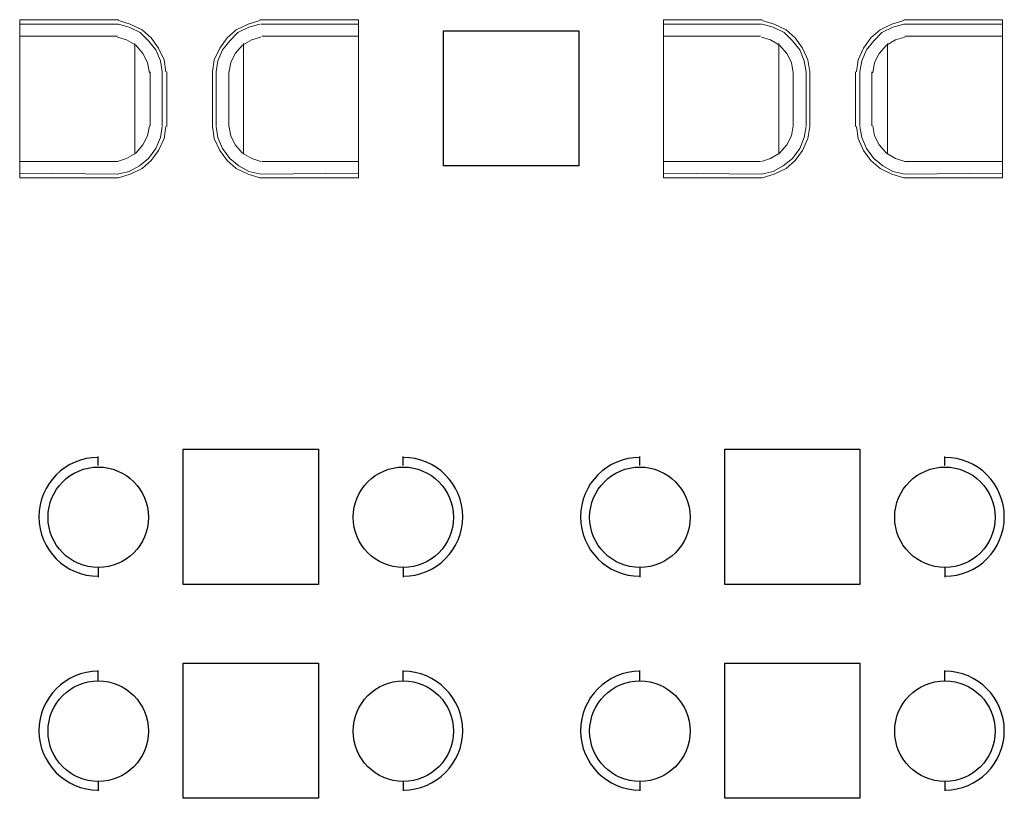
# Model space of a CAD drawing. Header units: millimetres. Extents: x 502444 to 745500, y -417645 to -375189.
# Tile 93 of 208: x 693569 to 698227, y -409175 to -405493. Entities that reach past the tile are written whole.
import ezdxf

# ---------------------------------------------------------------- set-up
doc = ezdxf.new("R2010")
doc.units = ezdxf.units.MM
doc.layers.add('PDF_Geometry', color=7, linetype='Continuous')

msp = doc.modelspace()

# ---------------------------------------------------------------- linework, layer by layer
at = {"layer": 'PDF_Geometry', "color": 9, "lineweight": 20, "true_color": 0xc7c8ca}
for points in [[(694035.54766, -405493.35964), (693568.91606, -405493.35964), (693568.91606, -406240.83433), (694035.54766, -406240.83433), (694091.71627, -406223.55168), (694147.88489, -406197.6277), (694191.09152, -406158.74173), (694225.65682, -406111.21444), (694251.5808, -406055.04582), (694260.22213, -405998.8772)], [(694705.25041, -405493.35964), (695171.88201, -405493.35964), (695171.88201, -406240.83433), (694705.25041, -406240.83433), (694649.08179, -406223.55168), (694592.91317, -406197.6277), (694549.70654, -406158.74173), (694515.14124, -406111.21444), (694489.21726, -406055.04582), (694480.57594, -405998.8772), (694480.57594, -405739.63743), (694480.57594, -405998.8772)], [(697081.61503, -405493.35964), (696614.98343, -405493.35964), (696614.98343, -406240.83433), (697081.61503, -406240.83433), (697137.78364, -406223.55168), (697193.95226, -406197.6277), (697237.15889, -406158.74173), (697271.72419, -406111.21444), (697297.64817, -406055.04582), (697306.2895, -405998.8772), (697306.2895, -405739.63743), (697306.2895, -405998.8772)], [(697751.31778, -405493.35964), (698217.94938, -405493.35964), (698217.94938, -406240.83433), (697751.31778, -406240.83433), (697695.14916, -406223.55168), (697638.98054, -406197.6277), (697595.77391, -406158.74173), (697561.20861, -406111.21444), (697535.28463, -406055.04582), (697526.64331, -405998.8772)], [(694035.54766, -405514.96296), (693568.91606, -405514.96296), (694035.54766, -405514.96296), (694087.39561, -405527.92494), (694139.24357, -405553.84892), (694178.12953, -405592.73489), (694212.69484, -405635.94152), (694234.29815, -405687.78947), (694242.93948, -405739.63743)], [(694260.22213, -405739.63743), (694251.5808, -405683.46881), (694225.65682, -405627.30019), (694191.09152, -405579.7729), (694147.88489, -405540.88693), (694091.71627, -405514.96296), (694035.54766, -405497.6803)], [(694705.25041, -405497.6803), (694649.08179, -405514.96296), (694592.91317, -405540.88693), (694549.70654, -405579.7729), (694515.14124, -405627.30019), (694489.21726, -405683.46881), (694480.57594, -405739.63743)], [(694705.25041, -405514.96296), (694653.40246, -405527.92494), (694601.5545, -405553.84892), (694562.66853, -405592.73489), (694528.10323, -405635.94152), (694506.49992, -405687.78947), (694497.85859, -405739.63743)], [(697306.2895, -405739.63743), (697297.64817, -405683.46881), (697271.72419, -405627.30019), (697237.15889, -405579.7729), (697193.95226, -405540.88693), (697137.78364, -405514.96296), (697081.61503, -405497.6803)], [(697289.00685, -405739.63743), (697280.36552, -405687.78947), (697258.76221, -405635.94152), (697224.1969, -405592.73489), (697185.31094, -405553.84892), (697133.46298, -405527.92494), (697081.61503, -405514.96296)], [(697751.31778, -405497.6803), (697695.14916, -405514.96296), (697638.98054, -405540.88693), (697595.77391, -405579.7729), (697561.20861, -405627.30019), (697535.28463, -405683.46881), (697526.64331, -405739.63743)], [(697751.31778, -405514.96296), (698217.94938, -405514.96296), (697751.31778, -405514.96296), (697699.46983, -405527.92494), (697647.62187, -405553.84892), (697608.7359, -405592.73489), (697574.1706, -405635.94152), (697552.56729, -405687.78947), (697543.92596, -405739.63743)], [(694031.22699, -405571.13157), (693568.91606, -405571.13157)], [(694182.4502, -405743.95809), (694173.80887, -405696.4308), (694152.20555, -405653.22417), (694117.64025, -405614.3382), (694074.43362, -405588.41422), (694031.22699, -405575.45224)], [(694709.57107, -405575.45224), (694666.36444, -405588.41422), (694623.15781, -405614.3382), (694588.59251, -405653.22417), (694566.9892, -405696.4308), (694558.34787, -405743.95809)], [(694713.89174, -405571.13157), (695171.88201, -405571.13157)], [(697072.9737, -405571.13157), (696614.98343, -405571.13157)], [(697228.51757, -405743.95809), (697219.87624, -405696.4308), (697198.27292, -405653.22417), (697163.70762, -405614.3382), (697120.50099, -405588.41422), (697077.29436, -405575.45224)], [(697755.63844, -405575.45224), (697712.43181, -405588.41422), (697669.22518, -405614.3382), (697634.65988, -405653.22417), (697613.05657, -405696.4308), (697604.41524, -405743.95809)], [(697755.63844, -405571.13157), (698217.94938, -405571.13157)], [(694113.31959, -405605.69688), (694113.31959, -406128.49709)], [(694627.47848, -405605.69688), (694627.47848, -406128.49709)], [(697159.38696, -405605.69688), (697159.38696, -406128.49709)], [(697673.54585, -405605.69688), (697673.54585, -406128.49709)], [(694186.77086, -405994.55654), (694186.77086, -405739.63743)], [(694558.34787, -405739.63743), (694558.34787, -405994.55654), (694566.9892, -406042.08383), (694588.59251, -406085.29046), (694623.15781, -406124.17643), (694666.36444, -406150.10041), (694709.57107, -406163.0624)], [(697077.29436, -406163.0624), (697120.50099, -406150.10041), (697163.70762, -406124.17643), (697198.27292, -406085.29046), (697219.87624, -406042.08383), (697228.51757, -405994.55654), (697228.51757, -405739.63743)], [(697600.09458, -405994.55654), (697600.09458, -405739.63743)], [(693568.91606, -406163.0624), (694031.22699, -406163.0624), (694074.43362, -406150.10041), (694117.64025, -406124.17643), (694152.20555, -406085.29046), (694173.80887, -406042.08383), (694182.4502, -405994.55654)], [(694031.22699, -406223.55168), (694087.39561, -406210.58969), (694134.9229, -406184.66571), (694178.12953, -406150.10041), (694212.69484, -406102.57311), (694234.29815, -406050.72516), (694242.93948, -405998.8772)], [(694497.85859, -405998.8772), (694506.49992, -406050.72516), (694528.10323, -406102.57311), (694562.66853, -406150.10041), (694605.87516, -406184.66571), (694653.40246, -406210.58969), (694709.57107, -406223.55168), (695171.88201, -406219.23101)], [(697289.00685, -405998.8772), (697280.36552, -406050.72516), (697258.76221, -406102.57311), (697224.1969, -406150.10041), (697180.99027, -406184.66571), (697133.46298, -406210.58969), (697077.29436, -406223.55168), (696614.98343, -406219.23101)], [(697543.92596, -405998.8772), (697552.56729, -406050.72516), (697574.1706, -406102.57311), (697608.7359, -406150.10041), (697651.94253, -406184.66571), (697699.46983, -406210.58969), (697755.63844, -406223.55168)], [(698217.94938, -406163.0624), (697755.63844, -406163.0624), (697712.43181, -406150.10041), (697669.22518, -406124.17643), (697634.65988, -406085.29046), (697613.05657, -406042.08383), (697604.41524, -405994.55654)], [(695171.88201, -406163.0624), (694713.89174, -406163.0624)], [(696614.98343, -406163.0624), (697072.9737, -406163.0624)], [(694035.54766, -406223.55168), (693568.91606, -406219.23101)], [(697751.31778, -406223.55168), (698217.94938, -406219.23101)]]:
    msp.add_lwpolyline(points, dxfattribs=at)
for points in [[(695171.88201, -405514.96296), (694709.57107, -405514.96296)], [(696614.98343, -405514.96296), (697077.29436, -405514.96296)], [(694242.93948, -405739.63743), (694242.93948, -405994.55654)], [(694264.54279, -405998.8772), (694264.54279, -405739.63743)], [(694497.85859, -405739.63743), (694497.85859, -405994.55654)], [(697289.00685, -405739.63743), (697289.00685, -405994.55654)], [(697522.32264, -405998.8772), (697522.32264, -405739.63743)], [(697543.92596, -405739.63743), (697543.92596, -405994.55654)]]:
    msp.add_lwpolyline(points, close=True, dxfattribs=at)
at = {"layer": 'PDF_Geometry', "color": 253, "lineweight": 25, "true_color": 0xb5af97}
for points in [[(696213.16178, -405545.2076), (696213.16178, -406184.66571), (695573.70366, -406184.66571), (695573.70366, -405545.2076)], [(694981.77284, -407524.07122), (694981.77284, -408163.52934), (694342.31472, -408163.52934), (694342.31472, -407524.07122)], [(697543.92596, -407524.07122), (697543.92596, -408163.52934), (696904.46784, -408163.52934), (696904.46784, -407524.07122)], [(694981.77284, -408535.10635), (694981.77284, -409174.56446), (694342.31472, -409174.56446), (694342.31472, -408535.10635)], [(697543.92596, -408535.10635), (697543.92596, -409174.56446), (696904.46784, -409174.56446), (696904.46784, -408535.10635)]]:
    msp.add_lwpolyline(points, close=True, dxfattribs=at)
at = {"layer": 'PDF_Geometry', "color": 252, "lineweight": 25, "true_color": 0x939598}
for points in [[(693940.49307, -407601.84315), (693940.49307, -407558.63652)], [(695383.59449, -407601.84315), (695383.59449, -407558.63652)], [(696502.64619, -407601.84315), (696502.64619, -407558.63652)], [(697945.74761, -407601.84315), (697945.74761, -407558.63652)], [(693940.49307, -408081.43674), (693940.49307, -408128.96403)], [(695383.59449, -408081.43674), (695383.59449, -408128.96403)], [(696502.64619, -408081.43674), (696502.64619, -408128.96403)], [(697945.74761, -408081.43674), (697945.74761, -408128.96403)], [(693940.49307, -408617.19894), (693940.49307, -408569.67165)], [(695383.59449, -408617.19894), (695383.59449, -408569.67165)], [(696502.64619, -408617.19894), (696502.64619, -408569.67165)], [(697945.74761, -408617.19894), (697945.74761, -408569.67165)], [(693940.49307, -409096.79253), (693940.49307, -409139.99916)], [(695383.59449, -409096.79253), (695383.59449, -409139.99916)], [(696502.64619, -409096.79253), (696502.64619, -409139.99916)], [(697945.74761, -409096.79253), (697945.74761, -409139.99916)]]:
    msp.add_lwpolyline(points, dxfattribs=at)
for centre in [(693940.53472, -407846.11752), (695383.63614, -407846.11752), (696502.68784, -407846.11752), (697945.78926, -407846.11752), (693940.53472, -408857.15265), (695383.63614, -408857.15265), (696502.68784, -408857.15265), (697945.78926, -408857.15265)]:
    msp.add_circle(centre, 237.60612, dxfattribs=at)
for centre, start, end in [((693940.49307, -407843.80028), 90, 270), ((695383.59449, -407843.80028), 270, 90), ((696502.64619, -407843.80028), 90, 270), ((697945.74761, -407843.80028), 270, 90), ((693940.49307, -408854.8354), 90, 270), ((695383.59449, -408854.8354), 270, 90), ((696502.64619, -408854.8354), 90, 270), ((697945.74761, -408854.8354), 270, 90)]:
    msp.add_arc(centre, 280.84309, start, end, dxfattribs=at)

doc.saveas('drawing.dxf')
